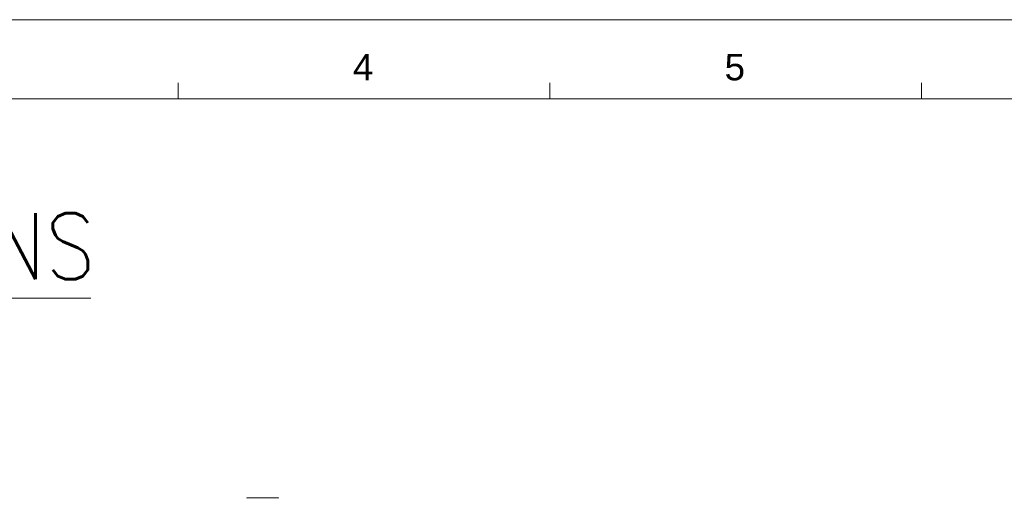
# Model space of a CAD drawing. Extents: x 1967 to 2561, y -57 to 363.
# Tile 14 of 25: x 2163 to 2350, y 272 to 363. Entities that reach past the tile are written whole.
import ezdxf
from ezdxf.enums import TextEntityAlignment as Align

# ---------------------------------------------------------------- set-up
doc = ezdxf.new("R2010")
doc.units = 0
doc.header["$LTSCALE"] = 15.367
doc.header["$MEASUREMENT"] = 0
doc.layers.get('0').update_dxf_attribs({"linetype": 'CONTINUOUS', "lineweight": 5})
doc.layers.add('46-111-501-1DXF_CONTIN2192', color=7, linetype='CONTINUOUS', lineweight=5)
doc.styles.get("Standard").update_dxf_attribs({"font": 'txt.shx', "width": 0.7})
doc.styles.add('TEXTSTYLE_1', font='arial.ttf')

msp = doc.modelspace()

# ---------------------------------------------------------------- linework, layer by layer
at = {"linetype": 'Continuous', "lineweight": 5}
for p, q in [((1966.511, 363.213), (2560.511, 363.213)), ((2193.011, 348.213), (2193.011, 351.213)), ((2263.511, 348.213), (2263.511, 351.213)), ((2334.011, 348.213), (2334.011, 351.213)), ((1981.511, 348.213), (2545.511, 348.213))]:
    msp.add_line(p, q, dxfattribs=at)
at = {"color": 0, "linetype": 'Continuous', "lineweight": 5}
msp.add_line((2011.024, 310.394), (2176.417, 310.394), dxfattribs=at)
at = {"layer": '46-111-501-1DXF_CONTIN2192', "color": 6, "linetype": 'Continuous'}
msp.add_line((2211.898, 272.544), (2206.098, 272.544), dxfattribs=at)
for centre, start, end in [((2206.098, 272.444), 90, 180), ((2211.898, 272.444), 0, 90)]:
    msp.add_arc(centre, 0.1, start, end, dxfattribs=at)

# ---------------------------------------------------------------- texts
at = {"linetype": 'Continuous', "lineweight": 5, "style": 'TEXTSTYLE_1'}
for s, p in [('4', (2228.074, 351.718)), ('5', (2298.574, 351.718))]:
    msp.add_text(s, height=5, dxfattribs=at).set_placement(p, align=Align.CENTER)
at = {"color": 0, "linetype": 'Continuous', "lineweight": 5, "width": 0.75283}
msp.add_text('PHYSICAL DIMENSIONS', height=12.5, dxfattribs=at).set_placement((2011.016, 314.003), (2177.266, 314.003), align=Align.FIT)

doc.saveas('drawing.dxf')
